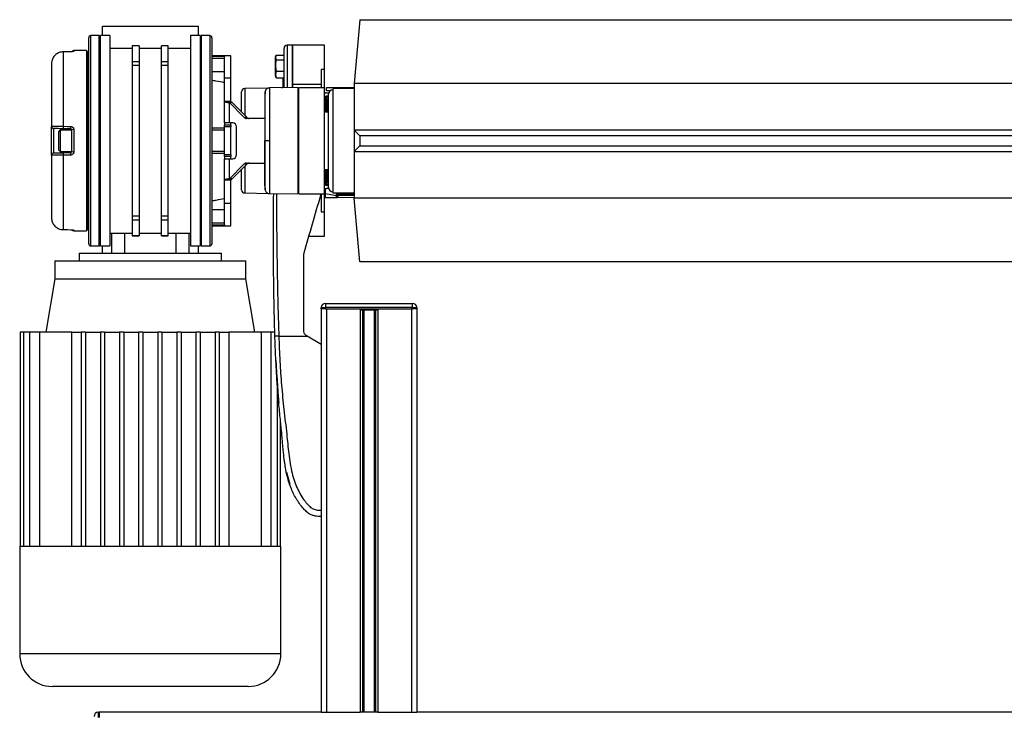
# Model space of a CAD drawing. Header units: millimetres. Extents: x 0 to 420, y 0 to 297.
# Tile 42 of 44: x 278 to 316, y 211 to 238. Entities that reach past the tile are written whole.
import ezdxf

# ---------------------------------------------------------------- set-up
doc = ezdxf.new("R2010")
doc.units = ezdxf.units.MM

msp = doc.modelspace()

# ---------------------------------------------------------------- linework, layer by layer
at = {"color": 7, "linetype": 'Continuous', "lineweight": 25}
for p, q in [((291.22824, 237.66446), (291.01391, 235.21462)), ((291.22824, 237.66446), (331.63037, 237.66446)), ((281.33661, 237.052), (281.33661, 237.41948)), ((281.33661, 237.41948), (285.01138, 237.41948)), ((285.01138, 237.41948), (285.01138, 237.052)), ((280.80581, 229.04917), (280.80581, 236.97034)), ((281.21412, 237.052), (280.88747, 237.052)), ((280.88747, 228.96751), (280.88747, 237.052)), ((281.25495, 237.01117), (281.21412, 237.052)), ((281.21412, 228.96751), (281.21412, 237.052)), ((281.62243, 237.052), (281.25495, 237.052)), ((281.25495, 228.96751), (281.25495, 237.052)), ((281.62243, 237.052), (281.62243, 228.96751)), ((285.09304, 237.052), (284.72557, 237.052)), ((284.72557, 237.052), (284.72557, 228.96751)), ((285.13387, 237.052), (285.09304, 237.01117)), ((285.09304, 237.052), (285.09304, 228.96751)), ((285.46052, 237.052), (285.13387, 237.052)), ((285.13387, 237.052), (285.13387, 228.96751)), ((285.46052, 237.052), (285.46052, 228.96751)), ((285.54218, 236.97034), (285.54218, 229.04917)), ((279.8217, 236.42755), (279.82154, 236.42755)), ((280.1127, 236.43094), (279.82187, 236.42755)), ((279.82195, 236.42712), (279.82195, 233.56632)), ((280.11285, 236.43156), (280.11311, 236.43053)), ((280.72415, 236.48002), (280.23347, 236.47573)), ((280.23347, 236.47573), (280.23347, 236.44946)), ((280.72415, 236.48002), (280.72415, 229.53949)), ((280.76498, 236.43954), (280.72415, 236.43954)), ((280.76498, 236.43954), (280.76498, 229.57997)), ((282.48232, 236.56203), (281.62243, 236.56203)), ((282.74364, 236.6639), (282.48232, 236.6639)), ((282.48232, 236.6639), (282.48232, 236.65938)), ((282.74364, 236.65938), (282.48232, 236.65938)), ((282.48232, 236.65938), (282.48232, 236.06129)), ((282.74364, 236.6639), (282.74364, 236.65938)), ((282.74364, 236.65938), (282.74364, 236.06129)), ((283.60435, 236.56203), (282.74364, 236.56203)), ((283.86567, 236.6639), (283.60435, 236.6639)), ((283.60435, 236.65938), (283.60435, 236.6639)), ((283.86567, 236.65938), (283.60435, 236.65938)), ((283.60435, 236.06129), (283.60435, 236.65938)), ((283.86567, 236.65938), (283.86567, 236.6639)), ((283.86567, 236.06129), (283.86567, 236.65938)), ((284.72557, 236.56203), (283.86567, 236.56203)), ((288.31868, 235.0463), (288.31868, 236.55845)), ((288.64532, 236.68453), (288.43903, 236.68092)), ((288.43903, 236.68092), (288.43903, 235.04013)), ((288.64532, 236.68453), (288.64532, 235.04193)), ((289.87064, 236.68453), (288.64572, 236.68453)), ((288.64572, 235.18121), (288.64572, 236.68453)), ((289.87064, 235.74877), (289.87064, 236.68453)), ((279.37673, 235.97244), (279.37673, 233.55956)), ((280.80581, 236.27622), (280.76498, 236.27622)), ((280.80581, 236.24926), (280.76498, 236.24926)), ((280.80581, 236.16827), (280.76498, 236.16827)), ((282.48232, 236.06129), (282.74364, 236.06129)), ((282.48232, 236.06129), (282.48232, 235.90248)), ((282.74364, 236.06129), (282.74364, 235.90248)), ((283.60435, 236.06129), (283.86567, 236.06129)), ((283.60435, 235.90248), (283.60435, 236.06129)), ((283.86567, 235.90248), (283.86567, 236.06129)), ((286.03215, 236.27622), (285.54218, 236.27622)), ((286.03215, 236.24926), (285.54218, 236.24926)), ((286.03215, 236.16827), (285.54218, 236.16827)), ((286.27714, 236.27622), (286.03215, 236.27622)), ((286.03215, 236.27622), (286.03215, 236.24926)), ((286.03215, 235.41804), (286.03215, 236.27622)), ((286.27714, 235.41804), (286.27714, 236.27622)), ((288.01325, 236.30161), (287.99203, 236.20885)), ((288.00686, 236.28555), (287.99203, 236.24481)), ((287.99203, 236.20885), (287.99203, 236.24481)), ((287.99203, 236.20885), (288.01325, 236.11609)), ((287.99203, 235.89924), (287.99203, 236.20885)), ((288.01325, 236.30161), (288.31868, 236.30161)), ((288.01325, 236.11609), (288.31868, 236.11609)), ((288.64572, 236.11289), (288.64532, 236.11289)), ((280.76498, 235.66376), (280.80581, 235.66376)), ((282.48232, 235.90248), (282.48232, 230.11703)), ((282.74364, 235.90248), (282.48232, 235.90248)), ((282.74364, 235.90248), (282.74364, 230.11703)), ((283.60435, 230.11703), (283.60435, 235.90248)), ((283.86567, 235.90248), (283.60435, 235.90248)), ((283.86567, 230.11703), (283.86567, 235.90248)), ((286.03215, 235.66376), (285.54218, 235.66376)), ((287.99203, 235.5583), (287.99203, 235.89924)), ((288.01325, 235.68239), (287.99203, 235.5583)), ((287.99203, 235.5583), (288.01325, 235.43421)), ((287.99203, 235.49101), (287.99203, 235.5583)), ((288.01325, 235.68239), (288.31868, 235.68239)), ((288.64532, 235.62292), (288.64572, 235.62292)), ((289.87064, 235.74877), (289.74815, 235.74877)), ((289.74815, 235.74877), (289.74815, 235.18121)), ((289.87064, 235.05129), (289.87064, 235.74877)), ((280.76498, 235.32435), (280.80581, 235.33204)), ((286.27714, 235.41804), (286.03215, 235.41804)), ((286.03215, 234.52186), (286.03215, 235.41804)), ((286.27714, 234.52186), (286.27714, 235.41804)), ((287.99203, 235.49101), (288.00686, 235.45027)), ((288.01325, 235.43421), (288.00937, 235.45118)), ((288.01325, 235.43421), (288.31868, 235.43421)), ((288.27785, 235.43421), (288.27785, 235.1609)), ((288.64572, 235.18121), (289.74815, 235.18121)), ((288.64572, 235.04194), (288.64572, 235.18121)), ((289.74815, 235.18121), (289.74815, 235.05129)), ((331.8447, 235.21462), (291.01391, 235.21462)), ((291.01391, 235.21462), (291.01391, 233.41806)), ((286.68544, 234.10904), (286.68544, 234.89671)), ((287.726, 235.03525), (286.8058, 235.01918)), ((286.8058, 235.01918), (286.8058, 233.98735)), ((288.84987, 235.05094), (287.75625, 235.04139)), ((288.3186, 235.16161), (288.27785, 235.1609)), ((288.27785, 235.1609), (288.27785, 235.13716)), ((288.27785, 235.13716), (288.31525, 235.13721)), ((288.27785, 235.13716), (288.27785, 235.06406)), ((288.84987, 235.05094), (288.84987, 230.96857)), ((288.89071, 235.01046), (288.84987, 235.01118)), ((288.89071, 235.05129), (289.87064, 235.05129)), ((288.89071, 230.96821), (288.89071, 235.05129)), ((289.87064, 230.96821), (289.87064, 235.05129)), ((289.93151, 234.84608), (289.91219, 234.84641)), ((289.95231, 234.9288), (289.95231, 235.05129)), ((289.95231, 235.05129), (290.36061, 235.05129)), ((290.08926, 234.9288), (289.95231, 234.9288)), ((289.95231, 234.84714), (290.03915, 234.84714)), ((290.03397, 233.00975), (290.03397, 234.80631)), ((291.01391, 235.0136), (290.19729, 235.01046)), ((290.19729, 235.01046), (290.19729, 231.00905)), ((290.36061, 235.05129), (291.01391, 235.05129)), ((290.36061, 235.05129), (290.36061, 235.01109)), ((286.27714, 234.52186), (286.03215, 234.52186)), ((286.03215, 233.70388), (286.03215, 234.52186)), ((286.77866, 233.91011), (286.22075, 234.47419)), ((286.22075, 233.70388), (286.22075, 234.47419)), ((286.32429, 234.47419), (286.22075, 234.47419)), ((286.8822, 233.91011), (286.32429, 234.47419)), ((289.90331, 234.6419), (289.93597, 234.6419)), ((289.90331, 234.6419), (289.90331, 234.25019)), ((289.91219, 234.69274), (289.91219, 234.71411)), ((289.93597, 234.6419), (289.93597, 234.11219)), ((289.95231, 234.72465), (290.03397, 234.72465)), ((290.03397, 234.68125), (289.97787, 234.68272)), ((289.97787, 234.60198), (290.03397, 234.60051)), ((289.97787, 234.11219), (289.97787, 234.60198)), ((290.03397, 234.72208), (289.97823, 234.72354)), ((290.03397, 234.11219), (289.87064, 234.11219)), ((289.90331, 234.17017), (289.90331, 234.11219)), ((286.22075, 233.70388), (286.03215, 233.70388)), ((286.03215, 233.70388), (286.03215, 233.62222)), ((286.34389, 233.70388), (286.22075, 233.70388)), ((286.27714, 233.62222), (286.27714, 233.70388)), ((286.77866, 233.91011), (286.8822, 233.91011)), ((287.58412, 233.8672), (286.87866, 233.8672)), ((279.37673, 232.45995), (279.37673, 233.55956)), ((279.45697, 233.47791), (279.45697, 232.5416)), ((279.66255, 232.65043), (279.66255, 233.36907)), ((280.15252, 233.41807), (279.71154, 233.41807)), ((279.71154, 233.41807), (279.71154, 232.60144)), ((280.1124, 233.46647), (279.82124, 233.47155)), ((280.1124, 233.41807), (280.1124, 233.46647)), ((280.15252, 232.59387), (280.15252, 233.42564)), ((280.23347, 233.43568), (280.23347, 232.58383)), ((280.76498, 233.49972), (280.80581, 233.49972)), ((280.76498, 233.42853), (280.80581, 233.42853)), ((285.54218, 233.49972), (286.03215, 233.49972)), ((285.54218, 233.42853), (286.03215, 233.42853)), ((286.03215, 233.62222), (286.27714, 233.62222)), ((286.03215, 233.54055), (286.03215, 233.62222)), ((286.27714, 233.54055), (286.03215, 233.54055)), ((286.03215, 232.47895), (286.03215, 233.54055)), ((286.27714, 233.62222), (286.27714, 233.54055)), ((286.27714, 232.47895), (286.27714, 233.54055)), ((286.49191, 232.47895), (286.49191, 233.54055)), ((291.22824, 233.20373), (291.01391, 233.41806)), ((291.01391, 233.41806), (291.01391, 232.60145)), ((331.8447, 233.41806), (291.01391, 233.41806)), ((287.59535, 233.00975), (287.58412, 233.00975)), ((290.03397, 231.2132), (290.03397, 233.00975)), ((291.22824, 233.20373), (291.22824, 232.81578)), ((331.63037, 233.20373), (291.22824, 233.20373)), ((279.71154, 232.60144), (280.15252, 232.60144)), ((279.82124, 232.54796), (280.1124, 232.55304)), ((280.1124, 232.55304), (280.1124, 232.60144)), ((280.80581, 232.59098), (280.76498, 232.59098)), ((286.03215, 232.59098), (285.54218, 232.59098)), ((291.22824, 232.81578), (291.01391, 232.60145)), ((291.01391, 232.60145), (331.8447, 232.60145)), ((291.01391, 232.60145), (291.01391, 230.80489)), ((291.22824, 232.81578), (331.63037, 232.81578)), ((279.37673, 232.45995), (279.37673, 230.04707)), ((279.82195, 232.45318), (279.82195, 229.59239)), ((280.80581, 232.51978), (280.76498, 232.51978)), ((286.03215, 232.51978), (285.54218, 232.51978)), ((286.03215, 232.39729), (286.03215, 232.47895)), ((286.03215, 232.47895), (286.27714, 232.47895)), ((286.27714, 232.39729), (286.03215, 232.39729)), ((286.03215, 232.39729), (286.03215, 232.31563)), ((286.03215, 231.49765), (286.03215, 232.31563)), ((286.03215, 232.31563), (286.22075, 232.31563)), ((286.22075, 231.54532), (286.22075, 232.31563)), ((286.22075, 232.31563), (286.34389, 232.31563)), ((286.27714, 232.47895), (286.27714, 232.39729)), ((286.27714, 232.31563), (286.27714, 232.39729)), ((286.87866, 232.15231), (287.58412, 232.15231)), ((286.22075, 231.54532), (286.77866, 232.1094)), ((286.32429, 231.54532), (286.8822, 232.1094)), ((286.68544, 231.1228), (286.68544, 231.91047)), ((286.8822, 232.1094), (286.77866, 232.1094)), ((286.8058, 232.03216), (286.8058, 231.00032)), ((289.87064, 231.90732), (290.03397, 231.90732)), ((289.90331, 231.90732), (289.90331, 231.84933)), ((289.90331, 231.76932), (289.90331, 231.37761)), ((289.93597, 231.90732), (289.93597, 231.37761)), ((289.97787, 231.41753), (289.97787, 231.90732)), ((286.27714, 231.49765), (286.03215, 231.49765)), ((286.03215, 230.60146), (286.03215, 231.49765)), ((286.32429, 231.54532), (286.22075, 231.54532)), ((286.27714, 230.60146), (286.27714, 231.49765)), ((290.03397, 231.419), (289.97787, 231.41753)), ((288.84987, 231.00833), (288.89071, 231.00905)), ((289.93597, 231.37761), (289.90331, 231.37761)), ((289.91219, 231.30539), (289.91219, 231.32676)), ((290.03397, 231.29486), (289.95231, 231.29486)), ((290.03915, 231.17237), (289.95231, 231.17237)), ((289.97787, 231.33679), (290.03397, 231.33826)), ((289.97823, 231.29597), (290.03397, 231.29743)), ((290.03958, 231.17076), (290.03185, 231.17237)), ((290.19729, 231.00905), (291.01391, 231.0059)), ((280.76498, 230.69516), (280.80581, 230.68747)), ((286.8058, 231.00032), (287.72045, 230.98436)), ((287.75625, 230.97811), (288.84987, 230.96857)), ((288.89071, 230.96821), (289.87064, 230.96821)), ((289.74815, 230.8383), (289.71048, 230.8383)), ((289.732, 230.9125), (289.73991, 230.96821)), ((289.74815, 230.96821), (289.74815, 230.8383)), ((289.74815, 230.8383), (289.74815, 230.27074)), ((289.87064, 230.27074), (289.87064, 230.96821)), ((289.91005, 230.98616), (290.32121, 230.90036)), ((289.91005, 230.82374), (289.91005, 230.98616)), ((289.91219, 230.82372), (289.91005, 230.82374)), ((289.91219, 230.82156), (291.01391, 230.84079)), ((290.32121, 230.90036), (290.32121, 230.88622)), ((290.36061, 230.95116), (290.36061, 230.93234)), ((290.36061, 230.93234), (290.36061, 230.87608)), ((291.01391, 230.98131), (290.40216, 230.99199)), ((290.40216, 230.89214), (290.40216, 230.95958)), ((290.40216, 230.95958), (291.01391, 230.9489)), ((291.01391, 230.90281), (290.40216, 230.89214)), ((291.22824, 228.35504), (291.01391, 230.80489)), ((331.8447, 230.80489), (291.01391, 230.80489)), ((280.76498, 230.35575), (280.80581, 230.35575)), ((286.03215, 230.35575), (285.54218, 230.35575)), ((286.27714, 230.60146), (286.03215, 230.60146)), ((286.03215, 229.74329), (286.03215, 230.60146)), ((286.27714, 229.74329), (286.27714, 230.60146)), ((289.74815, 230.27074), (289.87064, 230.27074)), ((289.87064, 229.33498), (289.87064, 230.27074)), ((282.48232, 230.11703), (282.74364, 230.11703)), ((282.48232, 230.11703), (282.48232, 229.95822)), ((282.74364, 229.95822), (282.48232, 229.95822)), ((282.48232, 229.95822), (282.48232, 229.36012)), ((282.74364, 230.11703), (282.74364, 229.95822)), ((282.74364, 229.95822), (282.74364, 229.36012)), ((283.60435, 229.95822), (283.60435, 230.11703)), ((283.60435, 230.11703), (283.86567, 230.11703)), ((283.86567, 229.95822), (283.60435, 229.95822)), ((283.60435, 229.36012), (283.60435, 229.95822)), ((283.86567, 229.95822), (283.86567, 230.11703)), ((283.86567, 229.36012), (283.86567, 229.95822)), ((279.82154, 229.59196), (280.1127, 229.58857)), ((280.11311, 229.58897), (280.11286, 229.58794)), ((280.23347, 229.57004), (280.23347, 229.54378)), ((280.23347, 229.54378), (280.72415, 229.53949)), ((280.72415, 229.57997), (280.76498, 229.57997)), ((280.76498, 229.85123), (280.80581, 229.85123)), ((280.76498, 229.77025), (280.80581, 229.77025)), ((280.76498, 229.74329), (280.80581, 229.74329)), ((285.54218, 229.85123), (286.03215, 229.85123)), ((285.54218, 229.77025), (286.03215, 229.77025)), ((285.54218, 229.74329), (286.03215, 229.74329)), ((286.03215, 229.77025), (286.03215, 229.74329)), ((286.03215, 229.74329), (286.27714, 229.74329)), ((281.62243, 229.45748), (282.48232, 229.45748)), ((281.6799, 229.45748), (281.6799, 228.68169)), ((282.19406, 228.68169), (282.19406, 229.45748)), ((282.48232, 229.36012), (282.74364, 229.36012)), ((282.48232, 229.36012), (282.48232, 229.35561)), ((282.48232, 229.35561), (282.74364, 229.35561)), ((282.74364, 229.45748), (283.60435, 229.45748)), ((282.74364, 229.36012), (282.74364, 229.35561)), ((283.60435, 229.36012), (283.86567, 229.36012)), ((283.60435, 229.35561), (283.60435, 229.36012)), ((283.60435, 229.35561), (283.86567, 229.35561)), ((283.86567, 229.45748), (284.72557, 229.45748)), ((283.86567, 229.35561), (283.86567, 229.36012)), ((284.15393, 229.45748), (284.15393, 228.68169)), ((284.66809, 228.68169), (284.66809, 229.45748)), ((289.27452, 229.33498), (289.87064, 229.33498)), ((280.88747, 228.96751), (281.21412, 228.96751)), ((281.21412, 228.96751), (281.25495, 229.00834)), ((281.25495, 228.96751), (281.62243, 228.96751)), ((281.33661, 228.68169), (281.33661, 228.96751)), ((284.72557, 228.96751), (285.09304, 228.96751)), ((285.01138, 228.96751), (285.01138, 228.68169)), ((285.09304, 229.00834), (285.13387, 228.96751)), ((285.13387, 228.96751), (285.46052, 228.96751)), ((279.49922, 228.39587), (279.49922, 227.70175)), ((279.49922, 228.39587), (286.84877, 228.39587)), ((280.43833, 228.68169), (280.43833, 228.39587)), ((280.43833, 228.68169), (285.90966, 228.68169)), ((285.90966, 228.39587), (285.90966, 228.68169)), ((286.84877, 227.70175), (286.84877, 228.39587)), ((289.07976, 228.62858), (289.08945, 228.69681)), ((331.63037, 228.35504), (291.22824, 228.35504)), ((279.49922, 227.70175), (279.15625, 225.64388)), ((279.49922, 227.70175), (286.84877, 227.70175)), ((287.19175, 225.64388), (286.84877, 227.70175)), ((289.74815, 226.59115), (289.91148, 226.59115)), ((289.74815, 226.55032), (289.74815, 226.59115)), ((289.74815, 226.55032), (289.74815, 211.03462)), ((289.91148, 226.55032), (289.74815, 226.55032)), ((289.91148, 226.75448), (293.2596, 226.75448)), ((289.91148, 226.75448), (289.91148, 226.59115)), ((293.2596, 226.59115), (289.91148, 226.59115)), ((289.91148, 226.59115), (289.91148, 226.55032)), ((289.91148, 226.55032), (293.2596, 226.55032)), ((289.95231, 226.55032), (289.95231, 211.03462)), ((289.95231, 226.55032), (291.24664, 226.55032)), ((291.24664, 226.55032), (291.24664, 211.03462)), ((291.33517, 226.50949), (291.33517, 211.03462)), ((291.38205, 226.50949), (291.38205, 211.03462)), ((291.45116, 226.50949), (291.47676, 226.50949)), ((291.48312, 226.50949), (291.48312, 226.55032)), ((291.63338, 226.50949), (291.63338, 226.55032)), ((291.63974, 226.50949), (291.64978, 226.50949)), ((291.78903, 226.50949), (291.78903, 211.03462)), ((291.83591, 226.50949), (291.83591, 211.03462)), ((291.92443, 226.55032), (291.92443, 211.03462)), ((291.92443, 226.55032), (293.21877, 226.55032)), ((293.21877, 226.55032), (293.21877, 211.03462)), ((293.2596, 226.59115), (293.2596, 226.75448)), ((293.2596, 226.55032), (293.2596, 226.59115)), ((293.2596, 226.59115), (293.42292, 226.59115)), ((293.42292, 226.55032), (293.2596, 226.55032)), ((293.42292, 226.59115), (293.42292, 226.55032)), ((293.42292, 226.55032), (293.42292, 211.03462)), ((278.17193, 225.64388), (278.17193, 217.41239)), ((278.29339, 225.64388), (278.17193, 225.64388)), ((278.29339, 225.64388), (278.29339, 217.41239)), ((278.53292, 225.64388), (278.29339, 225.64388)), ((278.53292, 225.64388), (278.53292, 217.41239)), ((278.91035, 225.64388), (278.53292, 225.64388)), ((280.15761, 225.64388), (278.91035, 225.64388)), ((278.91035, 225.64388), (278.91035, 217.41239)), ((280.15761, 225.64388), (280.51999, 225.64388)), ((280.15761, 217.41239), (280.15761, 225.64388)), ((280.51999, 225.64388), (280.51999, 217.41239)), ((280.68332, 225.64388), (280.51999, 225.64388)), ((280.68332, 225.64388), (280.68332, 217.41239)), ((280.68332, 225.64388), (281.25495, 225.64388)), ((281.25495, 225.64388), (281.25495, 217.41239)), ((281.41827, 225.64388), (281.25495, 225.64388)), ((281.41827, 225.64388), (281.41827, 217.41239)), ((281.41827, 225.64388), (281.9899, 225.64388)), ((281.9899, 225.64388), (281.9899, 217.41239)), ((282.15323, 225.64388), (281.9899, 225.64388)), ((282.15323, 225.64388), (282.15323, 217.41239)), ((282.15323, 225.64388), (282.72486, 225.64388)), ((282.72486, 225.64388), (282.72486, 217.41239)), ((282.88818, 225.64388), (282.72486, 225.64388)), ((282.88818, 225.64388), (282.88818, 217.41239)), ((282.88818, 225.64388), (283.45981, 225.64388)), ((283.45981, 225.64388), (283.45981, 217.41239)), ((283.62313, 225.64388), (283.45981, 225.64388)), ((283.62313, 225.64388), (283.62313, 217.41239)), ((283.62313, 225.64388), (284.19477, 225.64388)), ((284.19477, 225.64388), (284.19477, 217.41239)), ((284.35809, 225.64388), (284.19477, 225.64388)), ((284.35809, 225.64388), (284.35809, 217.41239)), ((284.35809, 225.64388), (284.92972, 225.64388)), ((284.92972, 225.64388), (284.92972, 217.41239)), ((285.09304, 225.64388), (284.92972, 225.64388)), ((285.09304, 225.64388), (285.09304, 217.41239)), ((285.09304, 225.64388), (285.66467, 225.64388)), ((285.66467, 225.64388), (285.66467, 217.41239)), ((285.828, 225.64388), (285.66467, 225.64388)), ((285.828, 225.64388), (285.828, 217.41239)), ((285.828, 225.64388), (286.19038, 225.64388)), ((286.19038, 225.64388), (286.19038, 217.41239)), ((287.43764, 225.64388), (286.19038, 225.64388)), ((287.43764, 225.64388), (287.43764, 217.41239)), ((287.81508, 225.64388), (287.43764, 225.64388)), ((287.81508, 225.64388), (287.81508, 217.41239)), ((287.96365, 225.64388), (287.81508, 225.64388)), ((288.11677, 225.49689), (289.20505, 225.49689)), ((289.20505, 225.49689), (289.19848, 225.50084)), ((289.74815, 225.17024), (289.20505, 225.49689)), ((289.74815, 225.17024), (289.74815, 218.80064)), ((288.00565, 224.56295), (288.00566, 224.56295)), ((288.01494, 224.3833), (288.01716, 224.33984)), ((288.03626, 223.99191), (288.09632, 223.17317)), ((288.0546, 223.57416), (288.0546, 217.41239)), ((288.17606, 222.29626), (288.17606, 217.41239)), ((288.41143, 220.26947), (288.54038, 219.79852)), ((278.15181, 217.41239), (278.15181, 213.27827)), ((278.15181, 217.41239), (278.17193, 217.41239)), ((278.17193, 217.41239), (278.29339, 217.41239)), ((278.29339, 217.41239), (278.53292, 217.41239)), ((278.53292, 217.41239), (278.91035, 217.41239)), ((278.91035, 217.41239), (280.51999, 217.41239)), ((280.51999, 217.41239), (281.25495, 217.41239)), ((281.25495, 217.41239), (281.9899, 217.41239)), ((281.9899, 217.41239), (282.72486, 217.41239)), ((282.72486, 217.41239), (283.62313, 217.41239)), ((283.62313, 217.41239), (284.35809, 217.41239)), ((284.35809, 217.41239), (285.09304, 217.41239)), ((285.09304, 217.41239), (285.828, 217.41239)), ((285.828, 217.41239), (287.43764, 217.41239)), ((287.43764, 217.41239), (287.81508, 217.41239)), ((287.81508, 217.41239), (288.0546, 217.41239)), ((288.0546, 217.41239), (288.17606, 217.41239)), ((288.17606, 217.41239), (288.19618, 217.41239)), ((288.19618, 213.27827), (288.19618, 217.41239)), ((283.174, 213.27827), (278.15181, 213.27827)), ((288.19618, 213.27827), (283.174, 213.27827)), ((281.17369, 211.03462), (281.17369, 210.83047)), ((281.17369, 211.03462), (281.21452, 211.03462)), ((289.74815, 211.03462), (281.21452, 211.03462)), ((281.21452, 211.03462), (281.21452, 210.83047)), ((281.21452, 211.03462), (281.21452, 210.83047)), ((289.74815, 211.03462), (289.95231, 211.03462)), ((289.95231, 211.03462), (291.24664, 211.03462)), ((291.92443, 211.03462), (291.24664, 211.03462)), ((291.92443, 211.03462), (293.21877, 211.03462)), ((293.21877, 211.03462), (293.42292, 211.03462)), ((329.43568, 211.03462), (293.42292, 211.03462))]:
    msp.add_line(p, q, dxfattribs=at)
at = {"color": 7, "linetype": 'Continuous', "lineweight": 25, "flags": 128}
for points in [[(279.82154, 236.42755), (279.82163, 236.42805), (279.82195, 236.42712)], [(280.11311, 236.43053), (279.94983, 236.42862), (279.82195, 236.42712)], [(280.1127, 236.43094), (280.11279, 236.43144), (280.11285, 236.43156)], [(279.82195, 233.56632), (279.98524, 233.5634), (280.11311, 233.56111)], [(287.75633, 233.00981), (287.7268, 233.0098), (287.69828, 233.00979), (287.67174, 233.00978), (287.64803, 233.00977), (287.62795, 233.00977), (287.61215, 233.00976), (287.60117, 233.00976), (287.59535, 233.00975)], [(280.11311, 232.4584), (279.94983, 232.45547), (279.82195, 232.45318)], [(279.82195, 229.59239), (279.82163, 229.59146), (279.82154, 229.59196)], [(279.82195, 229.59239), (279.98524, 229.59047), (280.11311, 229.58897)], [(280.11286, 229.58794), (280.11279, 229.58807), (280.1127, 229.58857)], [(288.01417, 224.38328), (288.01418, 224.38329), (288.01418, 224.38329)]]:
    msp.add_lwpolyline(points, dxfattribs=at)
at = {"color": 7, "linetype": 'Continuous', "lineweight": 25}
for centre, radius, start, end in [((280.88747, 236.97034), 0.08166, 90, 180), ((285.46052, 236.97034), 0.08166, 0, 90), ((280.23418, 236.39407), 0.08166, 90.5, 149.656256), ((280.23416, 236.36733), 0.08214, 90.483929, 118.017591), ((288.44117, 236.55845), 0.12249, 91, 180), ((286.80794, 234.89671), 0.12249, 91, 180), ((288.19618, 235.16596), 0.12249, 280.237306, 0), ((289.95231, 234.64299), 0.20415, 90, 113.578178), ((289.91148, 234.80559), 0.04083, 89, 133.692854), ((289.88804, 234.84314), 0.02437, 0.146658, 7.719004), ((290.19729, 234.80631), 0.16332, 90, 180), ((289.95231, 234.64299), 0.08166, 90, 180), ((289.97609, 234.6419), 0.08166, 88.5, 141.494426), ((290.51613, 235.43508), 0.95698, 230.86941, 233.347737), ((289.9768, 234.6419), 0.04083, 88.5, 180), ((289.97639, 234.64237), 0.04042, 180.661637, 272.102735), ((290.56303, 234.69802), 0.58535, 177.501855, 181.498069), ((289.90422, 234.64235), 0.08399, 331.27083, 28.72917), ((289.8094, 234.21018), 0.10208, 306.869898, 53.130102), ((286.33585, 233.54785), 0.15624, 357.324663, 87.047859), ((286.87985, 234.00795), 0.14075, 224.035944, 269.517629), ((286.98338, 234.00795), 0.14075, 224.035944, 269.517629), ((279.45839, 233.55956), 0.08166, 180, 269), ((279.71154, 233.36907), 0.049, 90, 180), ((281.94792, 233.50295), 2.12691, 178.292536, 180.845926), ((282.24105, 233.49776), 2.12888, 178.294895, 180.84236), ((280.21366, 233.26394), 0.17288, 83.421252, 110.711868), ((279.45839, 232.45995), 0.08166, 91, 180), ((279.71154, 232.65043), 0.049, 180, 270), ((281.94792, 232.51656), 2.12691, 179.154074, 181.707464), ((282.24105, 232.52174), 2.12888, 179.15764, 181.705105), ((280.21366, 232.75557), 0.17288, 249.288132, 276.578748), ((286.33585, 232.47166), 0.15624, 272.952141, 2.675337), ((286.87985, 232.01156), 0.14075, 90.482371, 135.964056), ((286.98338, 232.01156), 0.14075, 90.482371, 135.964056), ((289.8094, 231.80933), 0.10208, 306.869898, 53.130102), ((289.97639, 231.37714), 0.04042, 87.897265, 179.338363), ((289.90422, 231.37716), 0.08399, 331.27083, 28.72917), ((286.80794, 231.1228), 0.12249, 180, 269), ((289.95231, 231.37652), 0.08166, 180, 270), ((289.95231, 231.37652), 0.20415, 246.421822, 270), ((290.51613, 230.58443), 0.95698, 126.652263, 129.13059), ((289.97609, 231.37761), 0.08166, 218.505574, 271.5), ((289.9768, 231.37761), 0.04083, 180, 271.5), ((290.56303, 231.32149), 0.58535, 178.501931, 182.498145), ((290.19729, 231.2132), 0.16332, 180, 270), ((290.63395, 231.08265), 0.26126, 196.527532, 200.716321), ((290.56254, 231.00294), 0.16076, 178.102894, 183.905275), ((289.90111, 231.03306), 0.04774, 230.353364, 280.798926), ((289.91148, 230.86239), 0.04083, 180, 271), ((290.33014, 230.89786), 0.0614, 60.238108, 98.917476), ((290.33015, 230.85347), 0.04774, 50.353364, 100.798926), ((290.33015, 230.83932), 0.04774, 50.353364, 100.798926), ((290.40145, 230.95116), 0.04083, 154.070659, 180), ((290.40115, 230.93266), 0.04054, 180.452129, 271.424717), ((290.40145, 230.95116), 0.04083, 89, 154.070659), ((290.36584, 230.97578), 0.03977, 335.95366, 24.04634), ((280.23418, 229.62543), 0.08166, 210.228465, 269.5), ((280.23416, 229.65219), 0.08215, 243.454845, 269.515089), ((280.88747, 229.04917), 0.08166, 180, 270), ((285.46052, 229.04917), 0.08166, 270, 0), ((289.91148, 226.59115), 0.16332, 90, 180), ((293.2596, 226.59115), 0.16332, 0, 90), ((279.40736, 213.27827), 1.25555, 180, 270), ((286.94064, 213.27827), 1.25555, 270, 360), ((281.17369, 210.8713), 0.16332, 90, 180)]:
    msp.add_arc(centre, radius, start, end, dxfattribs=at)
for centre, major_axis, ratio, start_param, end_param in [((289.91148, 231.19451), (0.00834, 0.83247), 0.00082193, 4.45942285, 4.69062635), ((261.86639, 234.41572), (100.23576, 0.73623), 0.03946155, 4.99568318, 5.00014541), ((289.91148, 234.90525), (-0.00071, 4.08369), 0.00001526, 3.14159292, 3.1741129), ((290.31978, 231.10931), (-0.00834, 0.83595), 0.0008151, 1.75216476, 1.82342093), ((290.40145, 234.9138), (-0.00071, 4.08369), 0.00001526, 3.18661797, 3.31609919)]:
    msp.add_ellipse(centre, major_axis=major_axis, ratio=ratio, start_param=start_param, end_param=end_param, dxfattribs=at)
for points, knots in [([(279.82195, 236.42712), (279.77192, 236.42162), (279.67193, 236.41065), (279.53911, 236.33247), (279.43846, 236.21814), (279.38453, 236.09091), (279.37896, 236.00632), (279.37673, 235.97244)], [0, 0, 0, 0, 0.21287359, 0.42546251, 0.63920635, 0.85549824, 1, 1, 1, 1]), ([(280.1395, 236.43263), (280.13416, 236.43226), (280.12557, 236.43165), (280.11635, 236.43174), (280.11287, 236.43177)], [0, 0, 0, 0, 0.62158321, 1, 1, 1, 1]), ([(280.23347, 236.44946), (280.23209, 236.44764), (280.22936, 236.444), (280.20801, 236.43839), (280.17653, 236.43377), (280.14272, 236.43116), (280.12099, 236.4307), (280.11311, 236.43053)], [0, 0, 0, 0, 0.22191221, 0.44275024, 0.6617521, 0.8773894, 1, 1, 1, 1]), ([(280.1985, 236.43951), (280.19835, 236.43946), (280.19796, 236.43934), (280.1919, 236.43789), (280.17838, 236.43574), (280.15996, 236.43355), (280.14505, 236.43288), (280.1395, 236.43263)], [0, 0, 0, 0, 0.10169302, 0.27100647, 0.51535631, 0.81957296, 1, 1, 1, 1]), ([(288.01325, 236.11609), (288.01064, 236.10133), (287.99796, 236.02973), (287.99465, 235.95699), (287.99203, 235.89924)], [0, 0, 0, 0, 0.20618569, 1, 1, 1, 1]), ([(287.99203, 235.89924), (287.99571, 235.83038), (287.99961, 235.75766), (288.01256, 235.68618), (288.01325, 235.68239)], [0, 0, 0, 0, 0.947025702, 1, 1, 1, 1]), ([(286.03215, 235.24163), (285.92206, 235.26152), (285.76019, 235.29077), (285.59501, 235.32204), (285.54218, 235.33204)], [0, 0, 0, 0, 0.68016834, 1, 1, 1, 1]), ([(287.59551, 234.89719), (287.59312, 234.87329), (287.58834, 234.82552), (287.58553, 234.77762), (287.58412, 234.75369)], [0, 0, 0, 0, 0.50056851, 1, 1, 1, 1]), ([(287.75553, 235.04025), (287.73672, 235.03856), (287.70166, 235.03542), (287.65899, 235.01042), (287.62965, 234.98164), (287.61134, 234.95262), (287.60123, 234.92672), (287.59643, 234.90609), (287.5953, 234.89446), (287.59485, 234.88986)], [0, 0, 0, 0, 0.231610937, 0.431758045, 0.598167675, 0.738634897, 0.853772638, 0.942146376, 1, 1, 1, 1]), ([(287.59535, 233.00975), (287.59536, 233.11575), (287.59537, 233.32773), (287.59527, 233.63686), (287.59535, 233.92786), (287.59532, 234.19331), (287.59532, 234.42454), (287.5954, 234.61626), (287.59532, 234.76216), (287.59532, 234.85346), (287.59535, 234.89486), (287.59533, 234.89103), (287.59532, 234.88985)], [0, 0, 0, 0, 0.10740972, 0.21482222, 0.32223596, 0.42964854, 0.53707435, 0.64449857, 0.75192392, 0.85935037, 0.95662987, 1, 1, 1, 1]), ([(287.7563, 235.03568), (287.75631, 235.03699), (287.75633, 235.0413), (287.75631, 234.99674), (287.75626, 234.8989), (287.75639, 234.74222), (287.75628, 234.53555), (287.7563, 234.28741), (287.75636, 234.00064), (287.75626, 233.68846), (287.75628, 233.3541), (287.75632, 233.12566), (287.75633, 233.00981)], [0, 0, 0, 0, 0.042909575, 0.141267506, 0.247080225, 0.355961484, 0.461773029, 0.570653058, 0.676464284, 0.785344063, 0.891138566, 1, 1, 1, 1]), ([(287.58412, 234.74429), (287.58412, 234.74584), (287.58412, 234.75025), (287.58412, 234.67602), (287.58412, 234.52712), (287.58412, 234.31187), (287.58412, 234.03896), (287.58412, 233.7222), (287.58412, 233.37405), (287.58412, 233.13109), (287.58412, 233.00975)], [0, 0, 0, 0, 0.07180829, 0.20466384, 0.33672462, 0.46947832, 0.6020078, 0.7343695, 0.86733844, 1, 1, 1, 1]), ([(289.91219, 234.69274), (289.90963, 234.68484), (289.90429, 234.66832), (289.90364, 234.65096), (289.90331, 234.6419)], [0, 0, 0, 0, 0.47852581, 1, 1, 1, 1]), ([(279.37673, 233.55956), (279.38182, 233.56114), (279.39201, 233.5643), (279.47154, 233.56712), (279.58818, 233.56822), (279.71275, 233.56773), (279.79266, 233.5667), (279.82195, 233.56632)], [0, 0, 0, 0, 0.21982892, 0.43999401, 0.65884934, 0.87496666, 1, 1, 1, 1]), ([(279.82124, 233.47155), (279.79727, 233.47197), (279.73186, 233.47311), (279.62989, 233.47489), (279.53447, 233.47655), (279.46945, 233.47769), (279.46113, 233.47784), (279.45697, 233.47791)], [0, 0, 0, 0, 0.124712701, 0.340426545, 0.559188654, 0.779623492, 1, 1, 1, 1]), ([(280.15252, 233.42564), (280.15233, 233.42853), (280.15186, 233.43602), (280.14717, 233.4473), (280.13819, 233.45764), (280.1262, 233.46485), (280.11696, 233.46593), (280.1124, 233.46647)], [0, 0, 0, 0, 0.14001619, 0.36327889, 0.58147636, 0.79302006, 1, 1, 1, 1]), ([(280.11311, 233.56111), (280.12676, 233.55949), (280.15414, 233.55625), (280.19024, 233.53424), (280.2174, 233.50231), (280.23151, 233.46745), (280.23292, 233.44454), (280.23347, 233.43568)], [0, 0, 0, 0, 0.21190404, 0.42486415, 0.64104474, 0.86118213, 1, 1, 1, 1]), ([(287.58412, 231.27522), (287.58412, 231.27367), (287.58412, 231.26925), (287.58412, 231.34349), (287.58412, 231.49239), (287.58412, 231.70764), (287.58412, 231.98054), (287.58412, 232.29731), (287.58412, 232.64545), (287.58412, 232.88841), (287.58412, 233.00975)], [0, 0, 0, 0, 0.07182898, 0.20468157, 0.3367394, 0.46949014, 0.60201668, 0.73437542, 0.8673414, 1, 1, 1, 1]), ([(287.59532, 231.1297), (287.59533, 231.12845), (287.59535, 231.12448), (287.59532, 231.16599), (287.59532, 231.25736), (287.5954, 231.40325), (287.59532, 231.59497), (287.59532, 231.8262), (287.59535, 232.09165), (287.59527, 232.38265), (287.59537, 232.69177), (287.59536, 232.90376), (287.59535, 233.00975)], [0, 0, 0, 0, 0.04519697, 0.14229069, 0.24951199, 0.35673221, 0.46395128, 0.57117195, 0.6783794, 0.78558802, 0.8927954, 1, 1, 1, 1]), ([(287.75633, 233.00981), (287.75632, 232.89721), (287.75628, 232.66876), (287.75626, 232.33721), (287.75636, 232.0218), (287.7563, 231.73718), (287.75627, 231.48619), (287.75639, 231.28074), (287.75626, 231.12189), (287.75631, 231.02401), (287.75633, 230.97861), (287.75631, 230.9828), (287.7563, 230.98413)], [0, 0, 0, 0, 0.1058464, 0.21476226, 0.32060969, 0.42952668, 0.53537443, 0.64429166, 0.75014055, 0.85905906, 0.95517315, 1, 1, 1, 1]), ([(279.45697, 232.5416), (279.45879, 232.54163), (279.46334, 232.54171), (279.50742, 232.54248), (279.58974, 232.54392), (279.69843, 232.54582), (279.7803, 232.54724), (279.82124, 232.54796)], [0, 0, 0, 0, 0.14488136, 0.36155244, 0.57533965, 0.78764269, 1, 1, 1, 1]), ([(280.1124, 232.55304), (280.11503, 232.55324), (280.12233, 232.55379), (280.13365, 232.55854), (280.14407, 232.56779), (280.15114, 232.57998), (280.15206, 232.58924), (280.15252, 232.59387)], [0, 0, 0, 0, 0.11947659, 0.33202034, 0.55185939, 0.77576469, 1, 1, 1, 1]), ([(280.23347, 232.58383), (280.23209, 232.56962), (280.22936, 232.54128), (280.20801, 232.50351), (280.17653, 232.47507), (280.14272, 232.46069), (280.12099, 232.45901), (280.11311, 232.4584)], [0, 0, 0, 0, 0.22191221, 0.44275024, 0.6617521, 0.8773894, 1, 1, 1, 1]), ([(279.82195, 232.45318), (279.77192, 232.45259), (279.67193, 232.4514), (279.53911, 232.45152), (279.43846, 232.45324), (279.38453, 232.45624), (279.37896, 232.45889), (279.37673, 232.45995)], [0, 0, 0, 0, 0.21287359, 0.42546251, 0.63920635, 0.85549824, 1, 1, 1, 1]), ([(287.58412, 231.26582), (287.58553, 231.24189), (287.58834, 231.19399), (287.59312, 231.14623), (287.59551, 231.12231)], [0, 0, 0, 0, 0.49937363, 1, 1, 1, 1]), ([(287.59488, 231.12967), (287.59498, 231.12825), (287.59544, 231.12162), (287.59926, 231.09698), (287.61473, 231.05566), (287.65335, 231.0115), (287.70367, 230.98291), (287.73952, 230.98076), (287.75574, 230.97979)], [0, 0, 0, 0, 0.01847736, 0.08582144, 0.30546512, 0.55831355, 0.80021053, 1, 1, 1, 1]), ([(289.90331, 231.37761), (289.90365, 231.36853), (289.90429, 231.35117), (289.90964, 231.33465), (289.91219, 231.32676)], [0, 0, 0, 0, 0.52281345, 1, 1, 1, 1]), ([(290.33963, 231.0085), (290.33915, 231.00811), (290.33182, 231.00207), (290.32344, 230.98448), (290.32156, 230.96716), (290.32062, 230.95852)], [0, 0, 0, 0, 0.03347272, 0.51791046, 1, 1, 1, 1]), ([(290.36819, 231.00839), (290.36885, 231.00738), (290.37187, 231.00273), (290.37545, 230.99547), (290.37819, 230.98805), (290.37816, 230.98506), (290.37753, 230.98427), (290.37739, 230.98415), (290.37736, 230.98413)], [0, 0, 0, 0, 0.07843583, 0.36133972, 0.64454745, 0.93278142, 0.98736735, 1, 1, 1, 1]), ([(286.03215, 230.77788), (285.92206, 230.75799), (285.76019, 230.72874), (285.59501, 230.69747), (285.54218, 230.68747)], [0, 0, 0, 0, 0.680168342, 1, 1, 1, 1]), ([(287.96777, 225.49147), (287.95805, 225.82361), (287.93861, 226.48777), (287.92288, 227.4793), (287.9146, 228.35127), (287.91125, 229.10659), (287.91064, 229.58289), (287.91086, 229.89446), (287.91115, 230.0374), (287.91167, 230.1752), (287.91246, 230.31), (287.91361, 230.4496), (287.91532, 230.59972), (287.9179, 230.77654), (287.92068, 230.90336), (287.92229, 230.97667)], [0, 0, 0, 0, 0.17850357, 0.356952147, 0.535103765, 0.653010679, 0.771734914, 0.798466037, 0.826016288, 0.851215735, 0.875198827, 0.901165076, 0.929111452, 0.959022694, 1, 1, 1, 1]), ([(288.03369, 230.97569), (288.03217, 230.89256), (288.0244, 230.46752), (288.03378, 229.70004), (288.04524, 228.66204), (288.06258, 227.61389), (288.0842, 226.55734), (288.10591, 225.8503), (288.11677, 225.49689)], [0, 0, 0, 0, 0.04641278, 0.23730468, 0.42825619, 0.61903258, 0.80957408, 1, 1, 1, 1]), ([(289.08945, 228.69681), (289.19724, 229.0685), (289.41299, 229.81248), (289.6256, 230.54563), (289.732, 230.9125)], [0, 0, 0, 0, 0.49959655, 1, 1, 1, 1]), ([(289.91005, 230.82374), (289.90609, 230.82421), (289.89819, 230.82515), (289.88776, 230.83053), (289.87896, 230.83847), (289.87238, 230.84966), (289.87066, 230.85863), (289.87065, 230.86355), (289.87064, 230.86364)], [0, 0, 0, 0, 0.16794276, 0.33530291, 0.51644874, 0.7333953, 0.99473785, 1, 1, 1, 1]), ([(290.32121, 230.88622), (290.32205, 230.87655), (290.32378, 230.85675), (290.33539, 230.84027), (290.34132, 230.83185)], [0, 0, 0, 0, 0.48856925, 1, 1, 1, 1]), ([(290.34132, 230.83185), (290.34819, 230.832), (290.36456, 230.83237), (290.38514, 230.83322), (290.3972, 230.83393), (290.40208, 230.83425), (290.40216, 230.83425)], [0, 0, 0, 0, 0.29198398, 0.69591493, 0.9948299, 1, 1, 1, 1]), ([(290.40216, 230.83425), (290.39938, 230.83437), (290.392, 230.83467), (290.38023, 230.83933), (290.36933, 230.84884), (290.36199, 230.86172), (290.36108, 230.87125), (290.36061, 230.87608)], [0, 0, 0, 0, 0.1198481, 0.31831407, 0.53286561, 0.76302131, 1, 1, 1, 1]), ([(290.36472, 230.96902), (290.36531, 230.96978), (290.3665, 230.97132), (290.37076, 230.969), (290.3791, 230.96494), (290.38475, 230.96276), (290.39083, 230.96113), (290.39585, 230.96028), (290.39947, 230.95987), (290.40135, 230.95968), (290.40206, 230.95959), (290.40216, 230.95958)], [0, 0, 0, 0, 0.323343, 0.64997238, 0.7362313, 0.82297245, 0.88800526, 0.9381719, 0.97267281, 0.99633828, 1, 1, 1, 1]), ([(279.37673, 230.04707), (279.38182, 229.99537), (279.39201, 229.8919), (279.47154, 229.75429), (279.58818, 229.65154), (279.71275, 229.60008), (279.79266, 229.59445), (279.82195, 229.59239)], [0, 0, 0, 0, 0.21982892, 0.43999401, 0.65884934, 0.87496666, 1, 1, 1, 1]), ([(280.11289, 229.58786), (280.11448, 229.58787), (280.12221, 229.58791), (280.12957, 229.58743), (280.13543, 229.58705)], [0, 0, 0, 0, 0.20589298, 1, 1, 1, 1]), ([(280.11311, 229.58897), (280.12676, 229.58859), (280.15414, 229.58782), (280.19024, 229.58403), (280.2174, 229.57903), (280.23151, 229.57407), (280.23292, 229.57117), (280.23347, 229.57004)], [0, 0, 0, 0, 0.21190404, 0.42486415, 0.64104474, 0.86118213, 1, 1, 1, 1]), ([(280.13543, 229.58705), (280.14117, 229.58684), (280.15756, 229.58622), (280.17845, 229.58379), (280.19312, 229.58143), (280.19878, 229.57991), (280.19828, 229.58008), (280.19816, 229.58012)], [0, 0, 0, 0, 0.17693847, 0.50463871, 0.77079622, 0.94793229, 1, 1, 1, 1]), ([(289.07976, 225.71078), (289.07976, 225.9543), (289.07976, 226.44189), (289.07976, 227.17273), (289.07976, 227.90281), (289.07976, 228.38651), (289.07976, 228.62858)], [0, 0, 0, 0, 0.24865667, 0.49787981, 0.74870525, 1, 1, 1, 1]), ([(291.2534, 226.50949), (291.26575, 226.50949), (291.29973, 226.50949), (291.38156, 226.50949), (291.44835, 226.50949), (291.48312, 226.50949)], [0, 0, 0, 0, 0.21495108, 0.59130193, 1, 1, 1, 1]), ([(291.48312, 226.50949), (291.51125, 226.50949), (291.56145, 226.50949), (291.61142, 226.50949), (291.63338, 226.50949)], [0, 0, 0, 0, 0.560608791, 1, 1, 1, 1]), ([(291.63338, 226.50949), (291.67498, 226.50949), (291.75488, 226.50949), (291.84788, 226.50949), (291.90968, 226.50949), (291.92738, 226.50949), (291.9365, 226.50949)], [0, 0, 0, 0, 0.29393521, 0.56456169, 0.77573173, 1, 1, 1, 1]), ([(289.19848, 225.50084), (289.17641, 225.51733), (289.13226, 225.55031), (289.08878, 225.62549), (289.08281, 225.68189), (289.07976, 225.71078)], [0, 0, 0, 0, 0.32777673, 0.65559959, 1, 1, 1, 1]), ([(288.11677, 225.49689), (288.09754, 225.49624), (288.05768, 225.49489), (288.00795, 225.49313), (287.97402, 225.49185), (287.9698, 225.4916), (287.96777, 225.49147)], [0, 0, 0, 0, 0.241201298, 0.5, 0.758798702, 1, 1, 1, 1]), ([(289.74815, 218.55565), (289.6697, 218.55899), (289.55037, 218.56406), (289.39589, 218.6093), (289.27015, 218.67046), (289.1513, 218.76774), (289.04317, 218.88996), (288.92846, 219.03244), (288.81124, 219.20381), (288.69564, 219.40919), (288.59581, 219.62864), (288.48421, 219.93718), (288.41934, 220.20152), (288.38005, 220.41076), (288.36765, 220.48179), (288.3559, 220.55432), (288.34478, 220.62835), (288.33425, 220.70388), (288.32254, 220.79439), (288.30711, 220.92514), (288.29344, 221.05792), (288.28178, 221.18148), (288.27354, 221.2729), (288.26483, 221.37297), (288.25556, 221.48167), (288.24554, 221.59893), (288.222, 221.86763), (288.17606, 222.31109), (288.11444, 222.9243), (288.06247, 223.56725), (288.02274, 224.20004), (287.99098, 224.84301), (287.97572, 225.26935), (287.96777, 225.49147)], [0, 0, 0, 0, 0.03096006, 0.04709354, 0.06332994, 0.08597926, 0.10726534, 0.12783892, 0.15830543, 0.18925247, 0.22090934, 0.25349607, 0.31882561, 0.32814182, 0.33763883, 0.34731782, 0.35717968, 0.36722499, 0.37745397, 0.3932487, 0.41925357, 0.43020306, 0.44229541, 0.45552982, 0.46990329, 0.48541007, 0.50204113, 0.57649945, 0.66160129, 0.74559685, 0.83140418, 0.9121632, 1, 1, 1, 1]), ([(288.11677, 225.49689), (288.1295, 225.17196), (288.15416, 224.54254), (288.21884, 223.60031), (288.30994, 222.66904), (288.40335, 221.91742), (288.45955, 221.35197), (288.49833, 220.97295), (288.55115, 220.59842), (288.62242, 220.2432), (288.7134, 219.92166), (288.82673, 219.63564), (288.9628, 219.37631), (289.11311, 219.15836), (289.24092, 219.00487), (289.33573, 218.91405), (289.40451, 218.86496), (289.47855, 218.83306), (289.59272, 218.8037), (289.68458, 218.80189), (289.74815, 218.80064)], [0, 0, 0, 0, 0.1345803, 0.26068914, 0.39082578, 0.52181644, 0.5741497, 0.62601194, 0.67949707, 0.73064361, 0.77586761, 0.81764306, 0.85781887, 0.89689395, 0.92715545, 0.94043218, 0.95125664, 0.96201285, 0.97370949, 1, 1, 1, 1]), ([(288.00566, 224.56295), (288.00796, 224.51332), (288.01073, 224.45343), (288.01366, 224.39354), (288.01417, 224.38328)], [0, 0, 0, 0, 0.82861496, 1, 1, 1, 1]), ([(288.01418, 224.38329), (288.01441, 224.37894), (288.01487, 224.37024), (288.01846, 224.30252), (288.02391, 224.20288), (288.03019, 224.09292), (288.03454, 224.02047), (288.03626, 223.99191)], [0, 0, 0, 0, 0.21559171, 0.43122749, 0.64589381, 0.86039202, 1, 1, 1, 1]), ([(288.02445, 224.19676), (288.02619, 224.16176), (288.03627, 223.95927), (288.05062, 223.75704), (288.0625, 223.58975)], [0, 0, 0, 0, 0.17283763, 1, 1, 1, 1]), ([(288.05851, 223.64557), (288.06235, 223.59214), (288.0694, 223.4943), (288.08063, 223.34915), (288.09094, 223.22145), (288.1003, 223.10984), (288.1078, 223.02349), (288.11267, 222.96846), (288.11451, 222.94803), (288.11526, 222.93965)], [0, 0, 0, 0, 0.26928042, 0.4931356, 0.67338446, 0.81354162, 0.92111452, 0.96761567, 1, 1, 1, 1]), ([(289.74815, 218.80064), (289.74815, 218.76849), (289.74815, 218.70421), (289.74815, 218.62329), (289.74815, 218.56674), (289.74815, 218.5594), (289.74815, 218.55572)], [0, 0, 0, 0, 0.24994591, 0.49973814, 0.74942403, 1, 1, 1, 1]), ([(283.174, 212.02273), (283.02088, 212.02273), (282.70991, 212.02273), (282.24376, 212.02273), (281.81742, 212.02273), (281.43837, 212.02273), (281.10705, 212.02273), (280.7948, 212.02273), (280.5059, 212.02273), (280.24514, 212.02273), (280.01737, 212.02273), (279.82378, 212.02273), (279.65105, 212.02273), (279.51416, 212.02273), (279.42372, 212.02273), (279.41276, 212.02273), (279.40736, 212.02273)], [0, 0, 0, 0, 0.07763138, 0.15766358, 0.23995133, 0.30427547, 0.36860688, 0.43429972, 0.49999998, 0.56569282, 0.63139308, 0.69571722, 0.76004863, 0.84232994, 0.92236699, 1, 1, 1, 1]), ([(286.94064, 212.02273), (286.93524, 212.02273), (286.92427, 212.02273), (286.83384, 212.02273), (286.69695, 212.02273), (286.52422, 212.02273), (286.33064, 212.02273), (286.10286, 212.02273), (285.84212, 212.02273), (285.5532, 212.02273), (285.24097, 212.02273), (284.90964, 212.02273), (284.5306, 212.02273), (284.10424, 212.02273), (283.63809, 212.02273), (283.32711, 212.02273), (283.174, 212.02273)], [0, 0, 0, 0, 0.07762648, 0.1576636, 0.23995135, 0.30427548, 0.36860689, 0.43429972, 0.49999998, 0.56569282, 0.63139308, 0.69571721, 0.76004862, 0.84232992, 0.92237188, 1, 1, 1, 1])]:
    msp.add_open_spline(points, degree=3, knots=knots, dxfattribs=at)
for points in [[(286.03215, 234.52186), (286.03469, 234.51789), (286.03975, 234.50994), (286.08004, 234.49803), (286.13994, 234.48611), (286.19381, 234.47816), (286.22075, 234.47419)], [(286.27714, 234.52186), (286.27777, 234.51789), (286.27904, 234.50994), (286.28911, 234.49803), (286.30408, 234.48611), (286.31755, 234.47816), (286.32429, 234.47419)], [(286.22075, 231.54532), (286.19381, 231.54135), (286.13994, 231.5334), (286.08004, 231.52148), (286.03975, 231.50956), (286.03469, 231.50162), (286.03215, 231.49765)], [(286.32429, 231.54532), (286.31755, 231.54135), (286.30408, 231.5334), (286.28911, 231.52148), (286.27904, 231.50956), (286.27777, 231.50162), (286.27714, 231.49765)]]:
    msp.add_open_spline(points, degree=3, dxfattribs=at)

doc.saveas('drawing.dxf')
